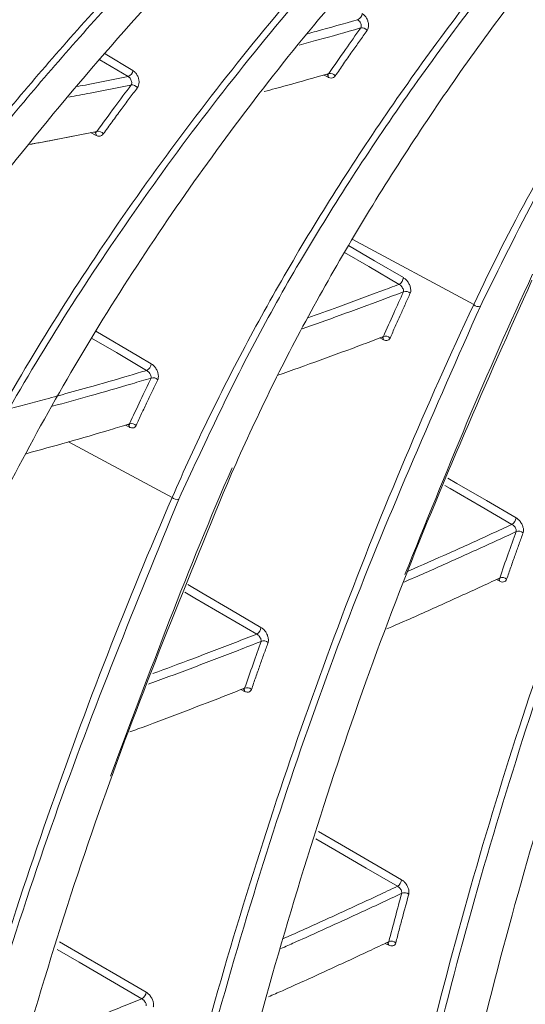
# Model space of a CAD drawing. Header units: millimetres. Extents: x 0 to 1118, y 0 to 864.
# Tile 195 of 256: x 907.34 to 912.18, y 109.91 to 119.35. Entities that reach past the tile are written whole.
import ezdxf

# ---------------------------------------------------------------- set-up
doc = ezdxf.new("R2010")
doc.units = ezdxf.units.MM

msp = doc.modelspace()

# ---------------------------------------------------------------- linework, layer by layer
at = {"color": 9, "linetype": 'Continuous', "lineweight": 15}
for p, q in [((908.378, 118.8021), (908.1076, 118.964)), ((910.2926, 118.7956), (910.2492, 118.8175)), ((908.0698, 118.2388), (908.0176, 118.2653)), ((910.5228, 117.2436), (911.6861, 116.6181)), ((910.8207, 116.2819), (910.7877, 116.2987)), ((908.3892, 115.444), (908.3516, 115.4631)), ((907.8076, 115.3028), (908.799, 114.7696)), ((911.9348, 113.9677), (911.903, 113.9838)), ((909.4922, 112.9125), (909.4577, 112.9299)), ((910.8722, 110.4814), (910.8385, 110.4983))]:
    msp.add_line(p, q, dxfattribs=at)
at = {"color": 7, "linetype": 'Continuous', "lineweight": 15}
for p, q in [((908.065, 118.2675), (908.0651, 118.2676)), ((910.8122, 116.3015), (910.8157, 116.3024)), ((908.3812, 115.4645), (908.3838, 115.4651)), ((911.9252, 113.9866), (911.9294, 113.9881)), ((909.4831, 112.9315), (909.4869, 112.9329))]:
    msp.add_line(p, q, dxfattribs=at)
at = {"color": 9, "linetype": 'Continuous', "lineweight": 15, "flags": 128}
for points in [[(908.1548, 119.0204), (908.1579, 119.0186), (908.4238, 118.8594)], [(910.488, 117.1827), (910.7359, 117.0379), (911.0122, 116.8765)], [(910.9709, 116.8119), (910.6804, 116.9815), (910.45, 117.1161)], [(908.0667, 116.3643), (908.4786, 116.1218), (908.5982, 116.0514)], [(908.5546, 115.9875), (908.2648, 116.1581), (908.0275, 116.2977)], [(911.4376, 114.9554), (911.5256, 114.9043), (911.8084, 114.7401), (912.0912, 114.5758)], [(912.0524, 114.5124), (911.7564, 114.6843), (911.4604, 114.8562), (911.4083, 114.8864)], [(909.6083, 113.4612), (909.3124, 113.6339), (909.0165, 113.8065), (908.9194, 113.8632)], [(908.9476, 113.935), (909.084, 113.8554), (909.3666, 113.6905), (909.6492, 113.5256)], [(909.4803, 112.9357), (909.4832, 112.9339), (909.4838, 112.9334)], [(910.9564, 111.0455), (910.6558, 111.2199), (910.3552, 111.3944), (910.1743, 111.4995)], [(910.1985, 111.5711), (910.4185, 111.4433), (910.6324, 111.3191), (910.8464, 111.1949), (910.9949, 111.1087)], [(907.7213, 110.5143), (907.973, 110.3676), (908.261, 110.1996), (908.5491, 110.0317)], [(910.8602, 110.5047), (910.8623, 110.5035), (910.864, 110.5022)], [(908.5087, 109.9676), (908.2081, 110.1428), (907.9076, 110.318), (907.6982, 110.4401)]]:
    msp.add_lwpolyline(points, dxfattribs=at)
at = {"color": 7, "linetype": 'Continuous', "lineweight": 15}
for centre, radius, start, end in [((910.5417, 119.4175), 0.0776, 295.16984, 351.36967), ((910.6166, 119.2088), 0.0608, 36.38113, 101.9353), ((908.3494, 118.8719), 0.0754, 292.27994, 350.45803), ((910.3123, 118.7723), 0.0608, 37.29809, 102.82563), ((908.4152, 118.6598), 0.0627, 35.41166, 98.41835), ((908.089, 118.2157), 0.0625, 36.32854, 99.36547), ((910.9329, 116.8817), 0.0795, 298.50145, 356.29593), ((911.0358, 116.6856), 0.0593, 43.87567, 111.45908), ((911.7289, 116.6588), 0.059, 223.54814, 291.38815), ((910.8425, 116.2558), 0.0596, 44.24856, 111.60727), ((908.5202, 116.0578), 0.0783, 296.04624, 355.31232), ((908.6167, 115.8573), 0.0604, 43.17651, 108.81215), ((908.4109, 115.4181), 0.0603, 44.02924, 109.72449), ((908.8418, 114.8118), 0.0601, 224.64203, 290.55182), ((912.0107, 114.5814), 0.0807, 301.14196, 356.05267), ((912.1169, 114.387), 0.0611, 46.61438, 113.50268), ((911.9592, 113.9421), 0.0615, 47.00982, 113.60815), ((909.5696, 113.5309), 0.0797, 299.03585, 356.17346), ((909.6748, 113.3352), 0.0615, 46.77041, 112.55685), ((909.5164, 112.8867), 0.0618, 47.16099, 112.69663), ((910.9143, 111.1144), 0.0808, 301.41137, 355.955), ((911.0227, 110.9201), 0.0637, 49.76844, 114.31928), ((910.8989, 110.456), 0.064, 50.20893, 114.42902), ((908.4693, 110.0372), 0.0799, 299.48139, 356.06048)]:
    msp.add_arc(centre, radius, start, end, dxfattribs=at)
at = {"color": 9, "linetype": 'Continuous', "lineweight": 15}
for centre, radius, start, end in [((910.2659, 118.8018), 0.0274, 346.89426, 56.97442), ((908.0421, 118.2462), 0.0287, 345.01036, 55.33113), ((910.7955, 116.2836), 0.0253, 356.29092, 58.31622), ((908.3636, 115.446), 0.0257, 355.60486, 57.66432), ((911.9097, 113.9695), 0.0252, 356.02585, 58.27461), ((909.4636, 112.9133), 0.0286, 358.2441, 41.55483), ((910.8437, 110.4824), 0.0285, 358.00023, 42.12969)]:
    msp.add_arc(centre, radius, start, end, dxfattribs=at)
at = {"color": 7, "linetype": 'Continuous', "lineweight": 15}
for points, knots in [([(897.3589, 108.559), (897.3589, 108.559), (897.4992, 109.0332), (897.8208, 109.9846), (898.4252, 111.4138), (899.1507, 112.8404), (900.14, 114.5006), (901.4667, 116.3719), (903.241, 118.4547), (905.2965, 120.4883), (906.8466, 121.7877), (907.6577, 122.4142), (907.6577, 122.4142)], [0, 0, 0, 0, 0.000001, 0.095614, 0.191564, 0.288515, 0.385792, 0.533518, 0.682278, 0.8406, 0.999999, 1, 1, 1, 1]), ([(907.7078, 122.3709), (906.922, 121.7357), (905.3453, 120.461), (903.3069, 118.4285), (901.5269, 116.3479), (900.207, 114.4875), (899.2222, 112.8391), (898.5007, 111.4233), (897.8847, 109.9898), (897.576, 109.0279), (897.4217, 108.547)], [0, 0, 0, 0, 0.158348, 0.317744, 0.465485, 0.614233, 0.710022, 0.805809, 0.902905, 1, 1, 1, 1]), ([(897.9509, 108.775), (898.1779, 109.448), (898.6337, 110.799), (899.6261, 112.812), (900.833, 114.7952), (902.1604, 116.5907), (903.5439, 118.2026), (904.9402, 119.6388), (906.4478, 121.0299), (907.5446, 121.9061), (908.093, 122.3442)], [0, 0, 0, 0, 0.138662, 0.278334, 0.416981, 0.556523, 0.666638, 0.776757, 0.888377, 1, 1, 1, 1]), ([(900.1995, 109.9365), (900.1995, 109.9365), (900.3684, 110.4481), (900.7557, 111.4748), (901.4825, 113.0155), (902.3539, 114.5511), (903.3714, 116.0792), (904.5292, 117.5862), (905.8203, 119.0596), (907.2315, 120.4844), (908.2458, 121.3953), (908.7711, 121.8406), (908.7711, 121.8406)], [0, 0, 0, 0, 0.000001, 0.12194, 0.244383, 0.368326, 0.492753, 0.619352, 0.746416, 0.873, 0.999999, 1, 1, 1, 1]), ([(908.8239, 121.8009), (908.3108, 121.3519), (907.283, 120.4524), (905.8807, 119.0291), (904.5878, 117.5586), (903.4384, 116.0635), (902.43, 114.5534), (901.5635, 113.031), (900.8215, 111.4844), (900.4488, 110.444), (900.2624, 109.9238)], [0, 0, 0, 0, 0.126596, 0.253598, 0.380205, 0.507267, 0.629479, 0.751687, 0.875845, 1, 1, 1, 1]), ([(900.7872, 110.1544), (900.9804, 110.6841), (901.3669, 111.7437), (902.1431, 113.327), (903.0566, 114.8928), (903.8544, 116.0537), (904.7342, 117.2231), (905.7726, 118.4816), (907.3556, 120.1616), (908.6027, 121.2636), (909.2262, 121.8146)], [0, 0, 0, 0, 0.129045, 0.258095, 0.387105, 0.516119, 0.549984, 0.68551, 0.842751, 1, 1, 1, 1]), ([(903.0543, 111.4301), (903.0543, 111.4301), (903.2064, 111.8476), (903.5448, 112.6845), (904.1513, 113.9395), (904.8569, 115.1912), (905.6724, 116.4545), (906.5988, 117.7213), (907.6362, 118.9824), (908.7651, 120.2125), (909.5748, 121.0074), (909.9937, 121.3982), (909.9937, 121.3983)], [0, 0, 0, 0, 0.000001, 0.120491, 0.241318, 0.363143, 0.485292, 0.613809, 0.742673, 0.871177, 0.999999, 1, 1, 1, 1]), ([(903.6363, 111.6509), (903.8077, 112.0858), (904.151, 112.9569), (904.8026, 114.2589), (905.5513, 115.5517), (906.3856, 116.8033), (907.2927, 118.0109), (908.2671, 119.1733), (909.3181, 120.3141), (910.0838, 121.049), (910.4667, 121.4164)], [0, 0, 0, 0, 0.128261, 0.256923, 0.385178, 0.513803, 0.634798, 0.755794, 0.877896, 1, 1, 1, 1]), ([(910.0491, 121.3623), (909.6394, 120.9693), (908.8191, 120.1823), (907.697, 118.9538), (906.6585, 117.6952), (905.7369, 116.4361), (904.9264, 115.1835), (904.2245, 113.94), (903.6086, 112.6826), (903.2811, 111.8387), (903.1174, 111.4168)], [0, 0, 0, 0, 0.128512, 0.257337, 0.385858, 0.514722, 0.635391, 0.756058, 0.87803, 1, 1, 1, 1]), ([(906.4964, 113.2654), (906.6419, 113.6093), (906.9333, 114.2978), (907.4588, 115.3279), (908.0472, 116.3532), (908.9063, 117.6823), (910.1088, 119.3073), (911.2495, 120.5404), (911.8216, 121.1588)], [0, 0, 0, 0, 0.1270477, 0.2543485, 0.3813922, 0.5086732, 0.7535609, 1, 1, 1, 1]), ([(905.9213, 113.0407), (905.9213, 113.0408), (906.19, 113.7148), (906.8193, 115.069), (908.0392, 117.108), (909.5339, 119.1327), (910.7082, 120.4529), (911.3328, 121.0968), (911.3328, 121.0968)], [0, 0, 0, 0, 0.000001, 0.243684, 0.489146, 0.744587, 0.999999, 1, 1, 1, 1]), ([(911.3906, 121.0647), (911.0842, 120.7414), (910.4709, 120.0943), (909.6256, 119.0967), (908.8369, 118.0823), (907.8967, 116.7415), (906.872, 115.0555), (906.2812, 113.7048), (905.9847, 113.0271)], [0, 0, 0, 0, 0.127618, 0.255445, 0.383068, 0.510918, 0.754586, 1, 1, 1, 1]), ([(909.366, 114.9988), (909.4835, 115.2585), (909.7188, 115.778), (910.1237, 116.5559), (910.5657, 117.3314), (911.2016, 118.347), (912.0762, 119.5985), (912.8896, 120.5669), (913.2971, 121.052)], [0, 0, 0, 0, 0.1263464, 0.2528388, 0.3791822, 0.5056645, 0.7523508, 1, 1, 1, 1]), ([(908.799, 114.7696), (908.799, 114.7696), (909.0223, 115.285), (909.5239, 116.3184), (910.4423, 117.8736), (911.5258, 119.4235), (912.3561, 120.444), (912.7949, 120.9464), (912.7949, 120.9464)], [0, 0, 0, 0, 0.000001, 0.245522, 0.492111, 0.746064, 0.999999, 1, 1, 1, 1]), ([(911.6861, 116.6181), (911.6861, 116.6181), (912.0247, 117.3413), (912.6191, 118.4345), (913.5716, 119.8788), (914.1052, 120.6005), (914.3845, 120.9584), (914.3845, 120.9584)], [0, 0, 0, 0, 0.000002, 0.4944, 0.747205, 0.999998, 1, 1, 1, 1]), ([(914.4464, 120.9341), (914.1745, 120.5754), (913.6307, 119.8579), (912.9199, 118.7723), (912.2816, 117.6868), (911.9276, 116.9651), (911.7504, 116.6038)], [0, 0, 0, 0, 0.2527645, 0.5055368, 0.7525015, 1, 1, 1, 1]), ([(912.8549, 120.9182), (912.6392, 120.6666), (912.2076, 120.1631), (911.6066, 119.3948), (911.0403, 118.6184), (910.351, 117.5909), (909.5808, 116.3031), (909.1025, 115.2721), (908.8628, 114.7555)], [0, 0, 0, 0, 0.1269146, 0.2539563, 0.3808752, 0.5079284, 0.7534382, 1, 1, 1, 1]), ([(910.604, 119.2684), (910.6057, 119.2718), (910.6091, 119.279), (910.6092, 119.2937), (910.6054, 119.3096), (910.5977, 119.3251), (910.5872, 119.3387), (910.5788, 119.3444), (910.5747, 119.3472)], [0, 0, 0, 0, 0.159586, 0.329601, 0.499137, 0.667317, 0.834059, 1, 1, 1, 1]), ([(910.6656, 119.2449), (910.6695, 119.252), (910.6776, 119.2666), (910.6803, 119.2967), (910.6751, 119.3294), (910.6619, 119.3609), (910.6425, 119.3885), (910.6264, 119.4001), (910.6184, 119.4059)], [0, 0, 0, 0, 0.159377, 0.328572, 0.497266, 0.665173, 0.832551, 1, 1, 1, 1]), ([(910.2988, 118.8316), (910.3517, 118.9086), (910.452, 119.0544), (910.5553, 119.1998), (910.604, 119.2684)], [0, 0, 0, 0, 0.527822, 1, 1, 1, 1]), ([(910.6656, 119.2449), (910.6412, 119.2107), (910.5924, 119.1423), (910.5172, 119.0354), (910.4398, 118.9244), (910.387, 118.8476), (910.3607, 118.8091)], [0, 0, 0, 0, 0.2360869, 0.4721781, 0.736086, 1, 1, 1, 1]), ([(908.4662, 118.6961), (908.4706, 118.7034), (908.4794, 118.7184), (908.4831, 118.7491), (908.4788, 118.7823), (908.4664, 118.8142), (908.4476, 118.842), (908.4317, 118.8536), (908.4238, 118.8594)], [0, 0, 0, 0, 0.161597, 0.331051, 0.499606, 0.666903, 0.833411, 1, 1, 1, 1]), ([(908.406, 118.7218), (908.4078, 118.7254), (908.4114, 118.7328), (908.4118, 118.7478), (908.4082, 118.764), (908.4008, 118.7797), (908.3904, 118.7935), (908.3821, 118.7993), (908.378, 118.8021)], [0, 0, 0, 0, 0.1621335, 0.332919, 0.502694, 0.6702716, 0.8357048, 1, 1, 1, 1]), ([(909.6807, 118.6595), (909.7515, 118.6783), (909.9569, 118.733), (910.1635, 118.7926), (910.2988, 118.8316)], [0, 0, 0, 0, 0.344877, 1, 1, 1, 1]), ([(910.2867, 118.8229), (910.2883, 118.8232), (910.2935, 118.8241), (910.2966, 118.8285), (910.2988, 118.8316)], [0, 0, 0, 0, 0.304014, 1, 1, 1, 1]), ([(910.2869, 118.8221), (910.2875, 118.8222), (910.2882, 118.8224), (910.2874, 118.8225), (910.2872, 118.8226)], [0, 0, 0, 0, 0.7596206, 1, 1, 1, 1]), ([(910.2926, 118.7956), (910.2942, 118.7949), (910.304, 118.7902), (910.3221, 118.7864), (910.3449, 118.7915), (910.3554, 118.8033), (910.3607, 118.8091)], [0, 0, 0, 0, 0.06034, 0.372682, 0.68644, 1, 1, 1, 1]), ([(910.5292, 100.8967), (910.576, 101.7729), (910.6699, 103.5291), (910.9776, 105.8039), (911.3352, 107.7934), (911.8458, 110.0913), (912.6289, 112.8374), (913.7587, 115.9583), (914.671, 117.8713), (915.1279, 118.8295)], [0, 0, 0, 0, 0.126902, 0.25436, 0.347303, 0.440375, 0.627289, 0.813312, 1, 1, 1, 1]), ([(908.0788, 118.2775), (908.1355, 118.3556), (908.2431, 118.5041), (908.3537, 118.6519), (908.406, 118.7218)], [0, 0, 0, 0, 0.526658, 1, 1, 1, 1]), ([(908.4662, 118.6961), (908.44, 118.6613), (908.3877, 118.5915), (908.307, 118.4827), (908.2241, 118.3698), (908.1676, 118.2918), (908.1394, 118.2528)], [0, 0, 0, 0, 0.2366688, 0.4733419, 0.7366679, 1, 1, 1, 1]), ([(909.9965, 100.6315), (910.0424, 101.5083), (910.1346, 103.2658), (910.4402, 105.5427), (910.7962, 107.5347), (911.3054, 109.8357), (912.0841, 112.5887), (913.2224, 115.7028), (914.1069, 117.6483), (914.581, 118.5883), (914.581, 118.5883)], [0, 0, 0, 0, 0.12684, 0.254237, 0.347199, 0.440291, 0.627247, 0.813292, 0.999999, 1, 1, 1, 1]), ([(914.6459, 118.5739), (914.1916, 117.618), (913.2815, 115.7029), (912.1562, 112.5844), (911.3751, 109.836), (910.8661, 107.5368), (910.5098, 105.5444), (910.2039, 103.2659), (910.1119, 101.5103), (910.0658, 100.6307)], [0, 0, 0, 0, 0.1860729, 0.3727995, 0.558867, 0.6522811, 0.74582, 0.8726612, 1, 1, 1, 1]), ([(908.046, 118.2709), (907.9157, 118.2442), (907.7088, 118.2019), (907.5032, 118.1646), (907.4269, 118.1508)], [0, 0, 0, 0, 0.629205, 1, 1, 1, 1]), ([(907.4276, 118.1515), (907.5135, 118.1671), (907.7298, 118.2062), (907.9476, 118.2507), (908.0788, 118.2775)], [0, 0, 0, 0, 0.397357, 1, 1, 1, 1]), ([(908.0648, 118.2682), (908.067, 118.2685), (908.0729, 118.2695), (908.0765, 118.2744), (908.0788, 118.2775)], [0, 0, 0, 0, 0.368215, 1, 1, 1, 1]), ([(908.0698, 118.2388), (908.0713, 118.2381), (908.081, 118.2334), (908.0993, 118.2297), (908.1227, 118.2348), (908.1338, 118.2468), (908.1394, 118.2528)], [0, 0, 0, 0, 0.057424, 0.370253, 0.685241, 1, 1, 1, 1]), ([(911.0785, 116.7267), (911.0804, 116.7322), (911.0849, 116.7453), (911.0836, 116.772), (911.0744, 116.8032), (911.0581, 116.8332), (911.0367, 116.8596), (911.0204, 116.8709), (911.0122, 116.8765)], [0, 0, 0, 0, 0.131458, 0.309383, 0.485231, 0.658087, 0.829007, 1, 1, 1, 1]), ([(912.2499, 116.9079), (912.2499, 116.9079), (911.8123, 115.9803), (911.4195, 115.0055), (911.0268, 114.0307)], [0, 0, 0, 0, 0.000003, 1, 1, 1, 1]), ([(908.0786, 99.4918), (908.1099, 100.2231), (908.1727, 101.6879), (908.3984, 103.7084), (908.6875, 105.593), (909.1468, 107.9336), (909.8722, 110.7316), (910.938, 113.9146), (911.8079, 115.8723), (912.2437, 116.8528)], [0, 0, 0, 0, 0.110018, 0.220393, 0.317551, 0.414859, 0.610349, 0.804826, 1, 1, 1, 1]), ([(911.0141, 116.7408), (911.0145, 116.7434), (911.0156, 116.7495), (911.0129, 116.762), (911.0061, 116.7767), (910.9961, 116.7909), (910.9838, 116.8036), (910.9752, 116.8091), (910.9709, 116.8119)], [0, 0, 0, 0, 0.132384, 0.312948, 0.491282, 0.664779, 0.833617, 1, 1, 1, 1]), ([(910.8206, 116.3112), (910.8538, 116.3857), (910.9178, 116.5294), (910.9828, 116.6721), (911.0141, 116.7408)], [0, 0, 0, 0, 0.518574, 1, 1, 1, 1]), ([(911.0785, 116.7267), (911.0628, 116.6924), (911.0315, 116.6238), (910.9837, 116.5179), (910.9349, 116.4091), (910.9018, 116.3346), (910.8852, 116.2974)], [0, 0, 0, 0, 0.240712, 0.481426, 0.740712, 1, 1, 1, 1]), ([(907.5455, 99.2266), (907.5756, 99.9582), (907.6359, 101.4237), (907.8584, 103.4461), (908.1446, 105.3336), (908.6011, 107.6786), (909.3205, 110.4851), (910.3927, 113.6636), (911.2341, 115.6542), (911.6861, 116.6181), (911.6861, 116.6181)], [0, 0, 0, 0, 0.109898, 0.220153, 0.317346, 0.414691, 0.610257, 0.80478, 0.999999, 1, 1, 1, 1]), ([(911.7504, 116.6038), (911.3179, 115.6249), (910.4514, 113.6637), (909.3922, 110.4819), (908.6706, 107.6804), (908.2143, 105.3374), (907.9276, 103.4477), (907.7051, 101.4231), (907.6449, 99.9592), (907.6148, 99.2261)], [0, 0, 0, 0, 0.194559, 0.389795, 0.58435, 0.682055, 0.779903, 0.88979, 1, 1, 1, 1]), ([(909.812, 115.9411), (909.9467, 115.9888), (910.2178, 116.085), (910.5543, 116.2097), (910.7559, 116.2865), (910.8206, 116.3112)], [0, 0, 0, 0, 0.401542, 0.808073, 1, 1, 1, 1]), ([(910.8119, 116.3023), (910.8133, 116.3026), (910.8178, 116.3038), (910.8195, 116.3082), (910.8206, 116.3112)], [0, 0, 0, 0, 0.3134, 1, 1, 1, 1]), ([(910.8207, 116.2819), (910.824, 116.2804), (910.8354, 116.2752), (910.8541, 116.2727), (910.8739, 116.2791), (910.8814, 116.2913), (910.8852, 116.2974)], [0, 0, 0, 0, 0.116551, 0.408697, 0.704422, 1, 1, 1, 1]), ([(908.6608, 115.8986), (908.6629, 115.9044), (908.6679, 115.918), (908.6674, 115.9455), (908.6589, 115.9773), (908.6433, 116.0078), (908.6224, 116.0344), (908.6063, 116.0457), (908.5982, 116.0514)], [0, 0, 0, 0, 0.134451, 0.313199, 0.488982, 0.660855, 0.830357, 1, 1, 1, 1]), ([(908.5973, 115.9145), (908.5978, 115.9172), (908.5989, 115.9236), (908.5962, 115.9366), (908.5895, 115.9517), (908.5796, 115.9662), (908.5675, 115.9791), (908.5588, 115.9847), (908.5546, 115.9875)], [0, 0, 0, 0, 0.136099, 0.318646, 0.497672, 0.670131, 0.836605, 1, 1, 1, 1]), ([(908.3906, 115.4748), (908.4254, 115.5506), (908.4927, 115.6971), (908.5632, 115.8436), (908.5973, 115.9145)], [0, 0, 0, 0, 0.5166203, 1, 1, 1, 1]), ([(908.6608, 115.8986), (908.6437, 115.8633), (908.6095, 115.7926), (908.5581, 115.6842), (908.5062, 115.5733), (908.4716, 115.4978), (908.4543, 115.46)], [0, 0, 0, 0, 0.241688, 0.48338, 0.741687, 1, 1, 1, 1]), ([(907.3994, 115.189), (907.5331, 115.2258), (907.8011, 115.2998), (908.1318, 115.3965), (908.3288, 115.4561), (908.3906, 115.4748)], [0, 0, 0, 0, 0.405761, 0.813502, 1, 1, 1, 1]), ([(908.3809, 115.4652), (908.3828, 115.4657), (908.3878, 115.4669), (908.3895, 115.4718), (908.3906, 115.4748)], [0, 0, 0, 0, 0.379281, 1, 1, 1, 1]), ([(908.3892, 115.444), (908.3923, 115.4425), (908.4036, 115.4373), (908.4225, 115.4348), (908.4426, 115.4414), (908.4504, 115.4538), (908.4543, 115.46)], [0, 0, 0, 0, 0.112919, 0.404873, 0.702621, 1, 1, 1, 1]), ([(905.6276, 98.0874), (905.6451, 98.6943), (905.6801, 99.9096), (905.8359, 101.7103), (906.0621, 103.5068), (906.365, 105.2935), (906.7307, 107.0345), (907.2967, 109.2856), (908.1271, 111.9917), (908.9525, 113.9953), (909.366, 114.9988)], [0, 0, 0, 0, 0.094216, 0.188658, 0.289744, 0.391004, 0.492715, 0.59455, 0.796908, 1, 1, 1, 1]), ([(909.3727, 115.0537), (909.3727, 115.0537), (908.9552, 114.0996), (908.5826, 113.0997), (908.21, 112.0997)], [0, 0, 0, 0, 0.000003, 1, 1, 1, 1]), ([(905.0948, 97.8215), (905.1109, 98.4284), (905.143, 99.6437), (905.2946, 101.4462), (905.5169, 103.2459), (905.8162, 105.0373), (906.1789, 106.7827), (906.7395, 109.041), (907.5744, 111.7445), (908.3701, 113.7812), (908.799, 114.7696), (908.799, 114.7696)], [0, 0, 0, 0, 0.0940406, 0.1883079, 0.2894435, 0.3907549, 0.4925212, 0.5944125, 0.7968389, 0.9999994, 1, 1, 1, 1]), ([(908.8628, 114.7555), (908.4532, 113.7532), (907.6326, 111.7449), (906.8088, 109.0375), (906.2481, 106.7848), (905.8865, 105.0454), (905.5864, 103.2519), (905.3636, 101.4483), (905.212, 99.6431), (905.1802, 98.4292), (905.1642, 97.8216)], [0, 0, 0, 0, 0.202472, 0.405647, 0.506838, 0.608147, 0.709863, 0.811747, 0.905769, 1, 1, 1, 1]), ([(912.0925, 114.443), (912.0929, 114.445), (912.094, 114.4506), (912.0924, 114.4622), (912.0866, 114.477), (912.0772, 114.4914), (912.0653, 114.5041), (912.0567, 114.5096), (912.0524, 114.5124)], [0, 0, 0, 0, 0.0974402, 0.2799923, 0.4623177, 0.643128, 0.8221057, 1, 1, 1, 1]), ([(912.1589, 114.4314), (912.1601, 114.4355), (912.1634, 114.4472), (912.1625, 114.4715), (912.1536, 114.5024), (912.1373, 114.5324), (912.1158, 114.5589), (912.0994, 114.5702), (912.0912, 114.5758)], [0, 0, 0, 0, 0.09743, 0.279301, 0.460667, 0.640986, 0.820477, 1, 1, 1, 1]), ([(911.9346, 113.9984), (911.9616, 114.0754), (912.0137, 114.2241), (912.0669, 114.3718), (912.0925, 114.443)], [0, 0, 0, 0, 0.5179, 1, 1, 1, 1]), ([(912.1589, 114.4314), (912.1461, 114.3958), (912.1204, 114.3247), (912.0813, 114.215), (912.0415, 114.1025), (912.0145, 114.0255), (912.0011, 113.987)], [0, 0, 0, 0, 0.24105, 0.4821, 0.741049, 1, 1, 1, 1]), ([(910.8552, 113.5116), (910.8754, 113.5203), (911.0323, 113.588), (911.3263, 113.7194), (911.666, 113.8735), (911.8688, 113.9678), (911.9346, 113.9984)], [0, 0, 0, 0, 0.056312, 0.436878, 0.817482, 1, 1, 1, 1]), ([(911.9248, 113.9875), (911.9266, 113.9882), (911.9315, 113.9899), (911.9334, 113.9951), (911.9346, 113.9984)], [0, 0, 0, 0, 0.370075, 1, 1, 1, 1]), ([(911.9348, 113.9677), (911.9397, 113.9656), (911.9527, 113.9599), (911.9724, 113.959), (911.9912, 113.9674), (911.9978, 113.9805), (912.0011, 113.987)], [0, 0, 0, 0, 0.165522, 0.442915, 0.721482, 1, 1, 1, 1]), ([(909.7169, 113.38), (909.7181, 113.3842), (909.7215, 113.3963), (909.7205, 113.4209), (909.7114, 113.4521), (909.6951, 113.4822), (909.6736, 113.5086), (909.6573, 113.5199), (909.6492, 113.5256)], [0, 0, 0, 0, 0.0998486, 0.2833973, 0.4653087, 0.6446744, 0.8223043, 1, 1, 1, 1]), ([(909.4926, 112.9437), (909.5195, 113.0208), (909.5719, 113.1707), (909.6253, 113.3197), (909.6512, 113.392)], [0, 0, 0, 0, 0.514414, 1, 1, 1, 1]), ([(909.7169, 113.38), (909.7039, 113.3439), (909.678, 113.2716), (909.6386, 113.1608), (909.5987, 113.0476), (909.5718, 112.9705), (909.5584, 112.932)], [0, 0, 0, 0, 0.242793, 0.485587, 0.742793, 1, 1, 1, 1]), ([(909.6512, 113.392), (909.6515, 113.394), (909.6522, 113.3996), (909.65, 113.4112), (909.6434, 113.426), (909.6335, 113.4403), (909.6213, 113.4529), (909.6126, 113.4585), (909.6083, 113.4612)], [0, 0, 0, 0, 0.1003834, 0.2860595, 0.4701548, 0.6502302, 0.8262221, 1, 1, 1, 1]), ([(908.3931, 112.525), (908.4183, 112.5341), (908.5793, 112.5922), (908.8768, 112.7042), (909.2182, 112.8352), (909.4236, 112.9164), (909.4926, 112.9437)], [0, 0, 0, 0, 0.069007, 0.440578, 0.812187, 1, 1, 1, 1]), ([(909.4827, 112.9325), (909.4848, 112.9332), (909.4898, 112.935), (909.4916, 112.9405), (909.4926, 112.9437)], [0, 0, 0, 0, 0.414171, 1, 1, 1, 1]), ([(909.4922, 112.9125), (909.497, 112.9104), (909.51, 112.9047), (909.5297, 112.9037), (909.5485, 112.9121), (909.5551, 112.9254), (909.5584, 112.932)], [0, 0, 0, 0, 0.163247, 0.440294, 0.720205, 1, 1, 1, 1]), ([(910.9964, 110.9781), (910.9966, 110.9794), (910.9974, 110.9845), (910.9961, 110.9952), (910.9904, 111.01), (910.9811, 111.0244), (910.9693, 111.0372), (910.9607, 111.0427), (910.9564, 111.0455)], [0, 0, 0, 0, 0.06365, 0.252507, 0.441322, 0.628923, 0.814944, 1, 1, 1, 1]), ([(911.0638, 110.9687), (911.0644, 110.9714), (911.0668, 110.982), (911.0661, 111.0042), (911.0572, 111.0352), (911.041, 111.0652), (911.0195, 111.0917), (911.0031, 111.103), (910.9949, 111.1087)], [0, 0, 0, 0, 0.0636664, 0.2520405, 0.4400493, 0.6271806, 0.8135761, 1, 1, 1, 1]), ([(910.8724, 110.5143), (910.8934, 110.5939), (910.9342, 110.749), (910.9761, 110.9031), (910.9964, 110.9781)], [0, 0, 0, 0, 0.5133876, 1, 1, 1, 1]), ([(911.0638, 110.9687), (911.0434, 110.8937), (911.0124, 110.7792), (910.9712, 110.6246), (910.9503, 110.545), (910.9399, 110.5052)], [0, 0, 0, 0, 0.486614, 0.743306, 1, 1, 1, 1]), ([(909.7212, 109.9864), (909.7658, 110.006), (909.9476, 110.0862), (910.2671, 110.2316), (910.6064, 110.3886), (910.8082, 110.484), (910.8724, 110.5143)], [0, 0, 0, 0, 0.1162232, 0.474514, 0.8328348, 1, 1, 1, 1]), ([(910.8626, 110.5013), (910.8647, 110.5023), (910.8697, 110.5047), (910.8714, 110.5108), (910.8724, 110.5143)], [0, 0, 0, 0, 0.4198238, 1, 1, 1, 1]), ([(910.8632, 110.5004), (910.8643, 110.501), (910.8667, 110.5023), (910.8667, 110.5022), (910.8666, 110.5021)], [0, 0, 0, 0, 0.496772, 1, 1, 1, 1]), ([(910.8722, 110.4814), (910.8786, 110.4787), (910.8933, 110.4726), (910.9139, 110.4736), (910.9315, 110.4839), (910.9371, 110.4981), (910.9399, 110.5052)], [0, 0, 0, 0, 0.20896, 0.472013, 0.736026, 1, 1, 1, 1]), ([(908.618, 109.8908), (908.6186, 109.8935), (908.6211, 109.9043), (908.6203, 109.927), (908.6113, 109.9582), (908.5951, 109.9882), (908.5736, 110.0147), (908.5573, 110.026), (908.5491, 110.0317)], [0, 0, 0, 0, 0.065324, 0.25523, 0.443828, 0.630238, 0.815089, 1, 1, 1, 1]), ([(908.5512, 109.9004), (908.5513, 109.9017), (908.5518, 109.9069), (908.5499, 109.9175), (908.5435, 109.9323), (908.5338, 109.9466), (908.5217, 109.9593), (908.513, 109.9649), (908.5087, 109.9676)], [0, 0, 0, 0, 0.065604, 0.257241, 0.447763, 0.634907, 0.818453, 1, 1, 1, 1])]:
    msp.add_open_spline(points, degree=3, knots=knots, dxfattribs=at)
at = {"color": 9, "linetype": 'Continuous', "lineweight": 15}
for points, knots in [([(910.0951, 119.213), (910.1226, 119.2203), (910.2819, 119.2628), (910.4421, 119.309), (910.5747, 119.3472)], [0, 0, 0, 0, 0.172396, 1, 1, 1, 1]), ([(910.604, 119.2684), (910.6004, 119.2673), (910.4638, 119.2277), (910.2667, 119.1714), (910.0741, 119.1203), (910.0136, 119.1042)], [0, 0, 0, 0, 0.018355, 0.691849, 1, 1, 1, 1]), ([(907.8931, 118.7078), (907.9266, 118.7138), (908.0876, 118.7429), (908.2496, 118.776), (908.378, 118.8021)], [0, 0, 0, 0, 0.208065, 1, 1, 1, 1]), ([(908.406, 118.7218), (908.4047, 118.7215), (908.2732, 118.6944), (908.0735, 118.6543), (907.8763, 118.6188), (907.8084, 118.6065)], [0, 0, 0, 0, 0.0065634, 0.6577203, 1, 1, 1, 1]), ([(910.0973, 116.4925), (910.1934, 116.5263), (910.4256, 116.6082), (910.717, 116.7158), (910.9123, 116.7897), (910.9709, 116.8119)], [0, 0, 0, 0, 0.33074, 0.799271, 1, 1, 1, 1]), ([(911.0141, 116.7408), (910.9487, 116.716), (910.7464, 116.6393), (910.4222, 116.5198), (910.1641, 116.4289), (910.0422, 116.3859)], [0, 0, 0, 0, 0.201342, 0.62293, 1, 1, 1, 1]), ([(907.7098, 115.7454), (907.8038, 115.7711), (908.0317, 115.8334), (908.3135, 115.9153), (908.5014, 115.9715), (908.5546, 115.9875)], [0, 0, 0, 0, 0.334735, 0.811715, 1, 1, 1, 1]), ([(908.5973, 115.9145), (908.5364, 115.8962), (908.3407, 115.8374), (908.0251, 115.7459), (907.7712, 115.6766), (907.6514, 115.6438)], [0, 0, 0, 0, 0.192467, 0.618919, 1, 1, 1, 1]), ([(906.8193, 115.5153), (906.9475, 115.5469), (907.2039, 115.6102), (907.4972, 115.6865), (907.6625, 115.7323), (907.6988, 115.7423)], [0, 0, 0, 0, 0.438379, 0.876808, 1, 1, 1, 1]), ([(911.0591, 114.0646), (911.1893, 114.1218), (911.4561, 114.2391), (911.7874, 114.3896), (911.9884, 114.4827), (912.0524, 114.5124)], [0, 0, 0, 0, 0.393587, 0.806795, 1, 1, 1, 1]), ([(912.0925, 114.443), (912.0242, 114.4114), (911.8188, 114.3161), (911.4767, 114.1613), (911.1854, 114.0316), (911.0312, 113.9653), (911.0137, 113.9578)], [0, 0, 0, 0, 0.189629, 0.570455, 0.95132, 1, 1, 1, 1]), ([(909.6512, 113.392), (909.5777, 113.3631), (909.3679, 113.2805), (909.0223, 113.1487), (908.7365, 113.0417), (908.5871, 112.9881), (908.5732, 112.9831)], [0, 0, 0, 0, 0.2041741, 0.5827689, 0.961402, 1, 1, 1, 1]), ([(908.6124, 113.0827), (908.741, 113.1301), (909.0052, 113.2275), (909.3374, 113.3548), (909.5409, 113.4347), (909.6083, 113.4612)], [0, 0, 0, 0, 0.387904, 0.797314, 1, 1, 1, 1]), ([(909.8647, 110.5454), (909.8909, 110.5569), (910.0542, 110.6288), (910.355, 110.7654), (910.6928, 110.9212), (910.8933, 111.0157), (910.9564, 111.0455)], [0, 0, 0, 0, 0.07217, 0.449465, 0.826792, 1, 1, 1, 1]), ([(910.9964, 110.9781), (910.9296, 110.9465), (910.7251, 110.8501), (910.3833, 110.6924), (910.0647, 110.5479), (909.8837, 110.4683), (909.84, 110.4491)], [0, 0, 0, 0, 0.173344, 0.52985, 0.886387, 1, 1, 1, 1]), ([(907.4188, 109.5396), (907.4436, 109.5489), (907.605, 109.6093), (907.9036, 109.7254), (908.2422, 109.8594), (908.444, 109.9413), (908.5087, 109.9676)], [0, 0, 0, 0, 0.068375, 0.445327, 0.822312, 1, 1, 1, 1])]:
    msp.add_open_spline(points, degree=3, knots=knots, dxfattribs=at)

doc.saveas('drawing.dxf')
